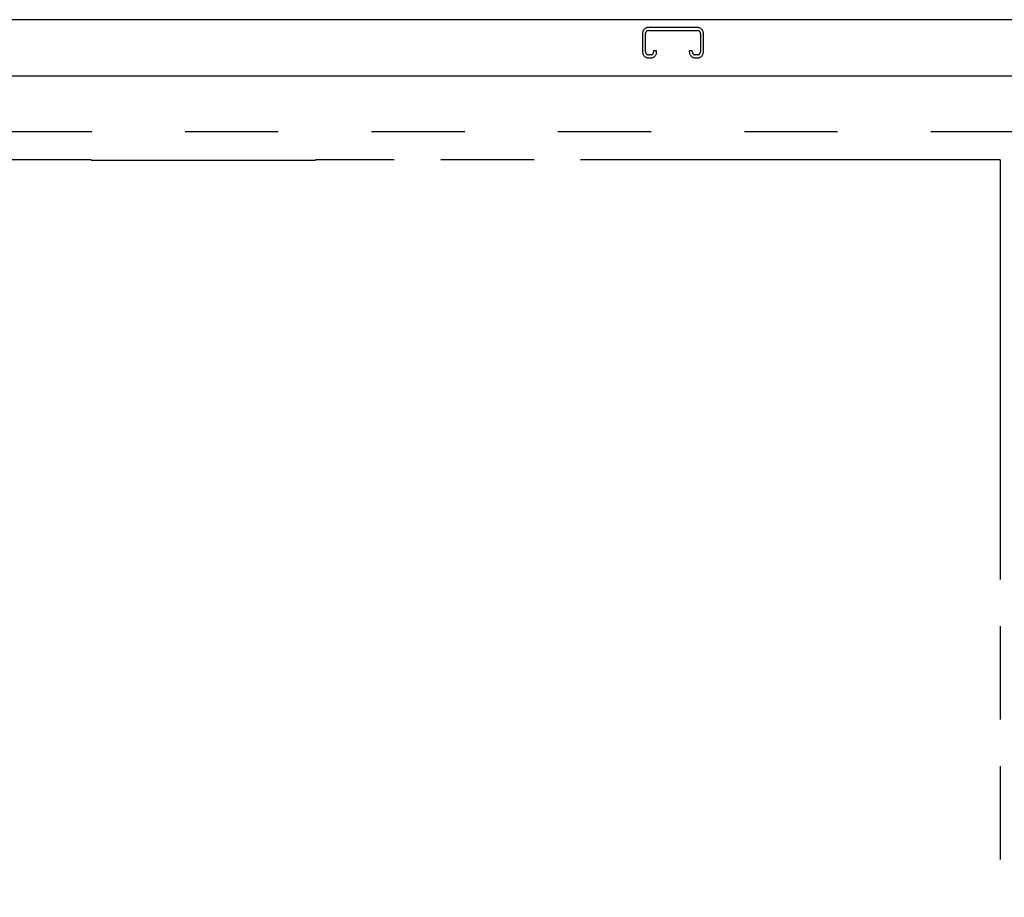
# Model space of a CAD drawing. Header units: inches. Extents: x 0 to 227, y 0 to 147.
# Tile 24 of 34: x 82 to 96, y 99 to 110. Entities that reach past the tile are written whole.
import ezdxf

# ---------------------------------------------------------------- set-up
doc = ezdxf.new("R2010")
doc.units = ezdxf.units.IN
doc.header["$LTSCALE"] = 12.466667
doc.header["$MEASUREMENT"] = 0
doc.linetypes.add('HIDDEN', pattern=[0.2, 0.1, -0.1])
doc.linetypes.add('PHANTOM', pattern=[0.8, 0.45, -0.05, 0.1, -0.05, 0.1, -0.05])
doc.layers.get('0').update_dxf_attribs({"linetype": 'CONTINUOUS'})
for name, color, linetype in [('AVAILABLE_DOOR_SPACE', 7, 'CONTINUOUS'), ('DEFAULT_2', 8, 'HIDDEN'), ('DIMENSIONS', 7, 'CONTINUOUS')]:
    doc.layers.add(name, color=color, linetype=linetype)
doc.styles.get("Standard").update_dxf_attribs({"font": 'arial.ttf'})
doc.dimstyles.new('DIMSTYLE_1', dxfattribs={"dimtxt": 1, "dimasz": 1.333333, "dimexe": 0.09, "dimexo": 0.07, "dimgap": 0.0375, "dimtad": 0, "dimtih": 1, "dimtoh": 1, "dimzin": 4, "dimdsep": 46, "dimtxsty": 'Standard', "dimblk": '_FILLED', "dimblk1": '_FILLED', "dimblk2": '_FILLED', "dimcen": 0.09, "dimazin": 1, "dimtfac": 1, "dimtdec": 3, "dimtofl": 0, "dimtmove": 0, "dimatfit": 3, "dimldrblk": '_FILLED', "dimfxl": 0, "dimtolj": 1, "dimtzin": 4, "dimarcsym": 0})

# ---------------------------------------------------------------- blocks, each defined once
blk = doc.blocks.new('_FILLED')
at = {"color": 0, "linetype": 'ByBlock'}
blk.add_solid([(0, 0), (-1, 0.2), (-1, -0.2)], dxfattribs=at)
blk = doc.blocks.new('*D6')
at = {"layer": 'DIMENSIONS', "color": 2, "linetype": 'Continuous'}
for p, q in [((95.583, 88.991), (92.592, 88.991)), ((99.208, 88.991), (101.875, 88.991))]:
    blk.add_line(p, q, dxfattribs=at)
at = {"layer": 'DIMENSIONS', "color": 2, "linetype": 'Continuous', "xscale": 1.3333333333, "yscale": 1.3333333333, "zscale": 1.3333333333}
blk.add_blockref('_FILLED', (95.583, 88.991), dxfattribs=at)
at = {"layer": 'DIMENSIONS', "color": 2, "linetype": 'Continuous', "xscale": 1.3333333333, "yscale": 1.3333333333, "zscale": 1.3333333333, "rotation": 180}
blk.add_blockref('_FILLED', (99.208, 88.991), dxfattribs=at)
at = {"layer": 'DIMENSIONS', "color": 2, "linetype": 'Continuous', "insert": (92.092, 89.491), "char_height": 1, "width": 2.71747, "attachment_point": 3, "line_spacing_factor": 0.9}
blk.add_mtext('3.63', dxfattribs=at)
blk = doc.blocks.new('*D8')
at = {"layer": 'DIMENSIONS', "color": 2, "linetype": 'Continuous'}
for p, q in [((72.396, 91.158), (81.742, 91.158)), ((95.583, 91.158), (86.237, 91.158))]:
    blk.add_line(p, q, dxfattribs=at)
at = {"layer": 'DIMENSIONS', "color": 2, "linetype": 'Continuous', "xscale": 1.3333333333, "yscale": 1.3333333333, "zscale": 1.3333333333, "rotation": 180}
blk.add_blockref('_FILLED', (72.396, 91.158), dxfattribs=at)
at = {"layer": 'DIMENSIONS', "color": 2, "linetype": 'Continuous', "xscale": 1.3333333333, "yscale": 1.3333333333, "zscale": 1.3333333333}
blk.add_blockref('_FILLED', (95.583, 91.158), dxfattribs=at)
at = {"layer": 'DIMENSIONS', "color": 2, "linetype": 'Continuous', "insert": (83.99, 91.658), "char_height": 1, "width": 3.49442, "attachment_point": 2, "line_spacing_factor": 0.9}
blk.add_mtext('23.19', dxfattribs=at)

msp = doc.modelspace()

# ---------------------------------------------------------------- linework, layer by layer
at = {"color": 7, "linetype": 'Continuous'}
msp.add_line((40.448, 110.304), (101.344, 110.304), dxfattribs=at)
at = {"color": 3, "linetype": 'Continuous'}
msp.add_line((70.688, 109.554), (99.166, 109.554), dxfattribs=at)
at = {"layer": 'AVAILABLE_DOOR_SPACE', "color": 4, "linetype": 'PHANTOM'}
for p, q in [((83.427, 108.429), (72.396, 108.429)), ((83.427, 108.429), (83.427, 108.427)), ((83.427, 108.427), (86.427, 108.427)), ((86.427, 108.427), (86.427, 108.429)), ((95.583, 108.429), (86.427, 108.429)), ((95.583, 108.429), (95.583, 81.179))]:
    msp.add_line(p, q, dxfattribs=at)
at = {"layer": 'DEFAULT_2', "color": 8, "linetype": 'HIDDEN'}
for p, q in [((90.802, 110.12), (90.802, 109.873)), ((90.842, 109.873), (90.842, 110.12)), ((91.535, 110.2), (90.882, 110.2)), ((90.882, 110.16), (91.535, 110.16)), ((91.575, 110.12), (91.575, 109.873)), ((91.615, 109.873), (91.615, 110.12)), ((90.91, 109.833), (90.882, 109.833)), ((90.95, 109.887), (90.95, 109.873)), ((90.99, 109.887), (90.95, 109.887)), ((90.99, 109.873), (90.99, 109.887)), ((91.427, 109.887), (91.427, 109.873)), ((91.467, 109.887), (91.427, 109.887)), ((91.467, 109.873), (91.467, 109.887)), ((91.535, 109.833), (91.507, 109.833)), ((90.882, 109.793), (90.91, 109.793)), ((91.507, 109.793), (91.535, 109.793)), ((98.396, 108.804), (71.917, 108.804))]:
    msp.add_line(p, q, dxfattribs=at)
for centre, radius, start, end in [((90.882, 110.12), 0.08, 90, 180), ((90.882, 110.12), 0.04, 90, 180), ((91.535, 110.12), 0.08, 0, 90), ((91.535, 110.12), 0.04, 0, 90), ((90.882, 109.873), 0.08, 180, 270), ((90.882, 109.873), 0.04, 180, 270), ((90.91, 109.873), 0.08, 270, 360), ((90.91, 109.873), 0.04, 270, 360), ((91.507, 109.873), 0.08, 180, 270), ((91.507, 109.873), 0.04, 180, 270), ((91.535, 109.873), 0.08, 270, 360), ((91.535, 109.873), 0.04, 270, 360)]:
    msp.add_arc(centre, radius, start, end, dxfattribs=at)

# ---------------------------------------------------------------- dimensions: what is measured, and where the dimension line sits
at = {"layer": 'DIMENSIONS', "color": 2, "linetype": 'Continuous'}
dim = msp.add_linear_dim(base=(99.20845519, 88.991230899), p1=(95.58345519, 108.4285248), p2=(99.20845519, 109.4295248), dimstyle='DIMSTYLE_1', dxfattribs=at)
dim.commit()
dim.dimension.update_dxf_attribs({"geometry": '*D6', "text_midpoint": (90.731519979, 88.985653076), "dimtype": 160})
dim = msp.add_linear_dim(base=(72.396, 91.158), p1=(95.583, 81.179), p2=(72.396, 108.429), angle=180, dimstyle='DIMSTYLE_1', dxfattribs=at)
dim.commit()
dim.dimension.update_dxf_attribs({"geometry": '*D8', "text_midpoint": (83.976, 91.153), "dimtype": 160})

doc.saveas('drawing.dxf')
